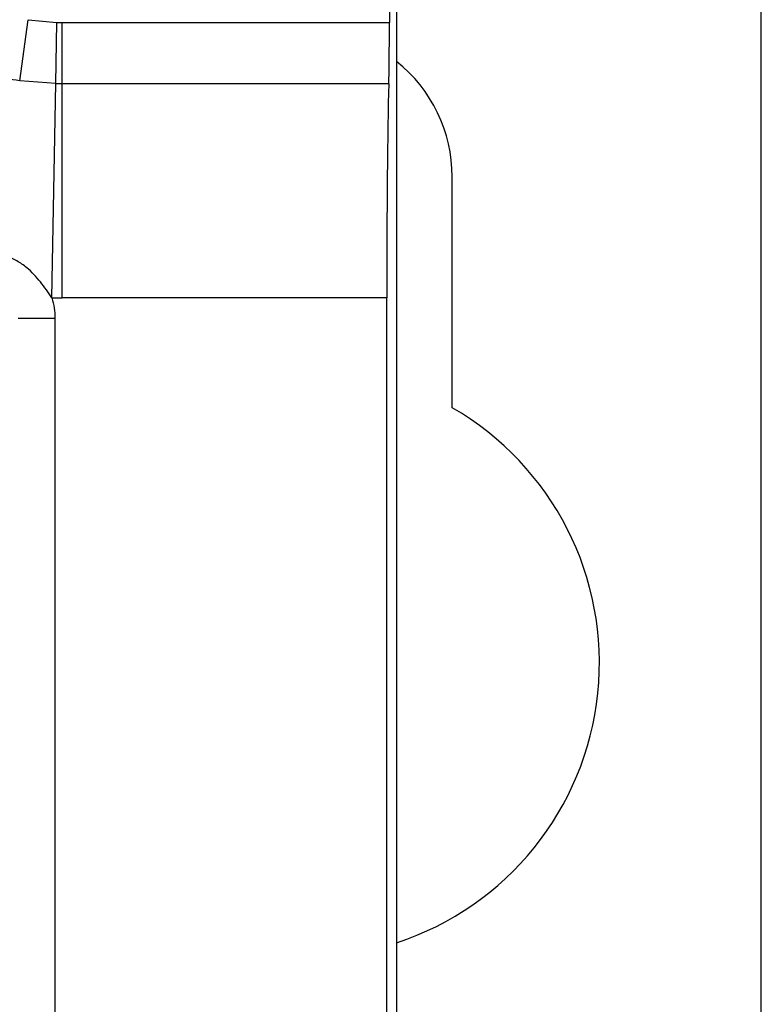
# Model space of a CAD drawing. Header units: millimetres. Extents: x -0.387 to 0.594, y -0.166 to 0.447.
# Tile 31 of 109: x 0.133 to 0.144, y 0.044 to 0.057. Entities that reach past the tile are written whole.
import ezdxf

# ---------------------------------------------------------------- set-up
doc = ezdxf.new("R2010")
doc.units = ezdxf.units.MM
doc.layers.add('FORMAT', color=7, linetype='Continuous')

msp = doc.modelspace()

# ---------------------------------------------------------------- linework, layer by layer
at = {"layer": 'FORMAT', "color": 7, "linetype": 'Continuous', "lineweight": 25}
for p, q in [((0.138618, 0.262337), (0.138618, 0.03025)), ((0.143576, 0.030294), (0.143576, 0.262294)), ((0.143576, 0.030294), (0.143576, 0.262294)), ((0.138522, 0.065197), (0.138522, 0.057391)), ((0.133499, 0.056597), (0.133613, 0.057428)), ((0.133613, 0.057428), (0.134005, 0.057391)), ((0.13399, 0.05656), (0.134005, 0.057391)), ((0.134075, 0.056559), (0.134075, 0.057391)), ((0.134075, 0.057391), (0.138522, 0.057391)), ((0.13399, 0.05656), (0.133499, 0.056597)), ((0.133937, 0.05365), (0.13399, 0.05656)), ((0.134075, 0.053649), (0.134075, 0.056559)), ((0.138514, 0.056559), (0.134075, 0.056559)), ((0.139376, 0.052158), (0.139376, 0.055294)), ((0.138487, 0.053649), (0.134075, 0.053649)), ((0.138487, 0.030381), (0.138487, 0.053649)), ((0.133978, 0.053369), (0.133478, 0.053369)), ((0.133978, 0.053369), (0.133978, 0.03489))]:
    msp.add_line(p, q, dxfattribs=at)
for centre, radius, start, end in [((0.134075, 0.061294), 0.0039031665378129, 268.972348, 270), ((0.137376, 0.055294), 0.002, 0.001042, 51.579703), ((0.134075, 0.061294), 0.004734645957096, 268.972348, 270), ((0.134075, 0.061294), 0.0076448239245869, 268.972348, 270), ((0.137376, 0.048694), 0.004, 288.102185, 60)]:
    msp.add_arc(centre, radius, start, end, dxfattribs=at)
for centre, major_axis, start_param, end_param in [((0.138505, 0.057391), (0, 0.001000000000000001), 3.73062362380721, 4.71238898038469), ((0.138548, 0.053649), (0, 0.003500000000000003), 0.5890309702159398, 1.570796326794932)]:
    msp.add_ellipse(centre, major_axis=major_axis, ratio=0.017475, start_param=start_param, end_param=end_param, dxfattribs=at)
for points, knots in [([(0.1334992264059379, 0.0565966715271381), (0.1332445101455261, 0.0566412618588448), (0.1327276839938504, 0.0567317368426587), (0.1319985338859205, 0.0570282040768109), (0.1313211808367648, 0.0574377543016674), (0.1307288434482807, 0.0579529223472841), (0.1302267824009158, 0.0585645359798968), (0.1298355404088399, 0.0592472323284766), (0.1295589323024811, 0.0599947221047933), (0.1294090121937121, 0.0607780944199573), (0.129390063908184, 0.0615875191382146), (0.1295058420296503, 0.0623879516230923), (0.129756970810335, 0.0631664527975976), (0.1301324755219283, 0.0638830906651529), (0.130627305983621, 0.064528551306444), (0.1312140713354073, 0.0650693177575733), (0.1318865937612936, 0.0655040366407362), (0.1325102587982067, 0.0657688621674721), (0.1330554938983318, 0.0659223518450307), (0.1333508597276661, 0.0659679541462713), (0.133499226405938, 0.065990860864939)], [0, 0, 0, 0, 0.0568630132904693, 0.1153765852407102, 0.1722409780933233, 0.2307608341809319, 0.2875495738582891, 0.3459504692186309, 0.403396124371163, 0.4624517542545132, 0.5208965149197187, 0.581012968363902, 0.6398140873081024, 0.7003588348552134, 0.7584563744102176, 0.8182977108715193, 0.8754019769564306, 0.9341855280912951, 0.966940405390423, 1, 1, 1, 1]), ([(0.1339374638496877, 0.0536501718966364), (0.1338870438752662, 0.0537235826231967), (0.1337859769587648, 0.0538707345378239), (0.1336264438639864, 0.0540419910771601), (0.1334631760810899, 0.0541575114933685), (0.1333627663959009, 0.0542011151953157), (0.1333119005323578, 0.0542232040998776)], [0, 0, 0, 0, 0.3094695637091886, 0.6203322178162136, 0.8076666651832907, 0.9999999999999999, 0.9999999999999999, 0.9999999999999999, 0.9999999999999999]), ([(0.1339374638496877, 0.0536501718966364), (0.1339491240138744, 0.0536044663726), (0.1339726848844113, 0.0535121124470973), (0.1339761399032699, 0.0534168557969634), (0.1339778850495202, 0.0533687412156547)], [0, 0, 0, 0, 0.4948953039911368, 1, 1, 1, 1])]:
    msp.add_open_spline(points, degree=3, knots=knots, dxfattribs=at)

doc.saveas('drawing.dxf')
